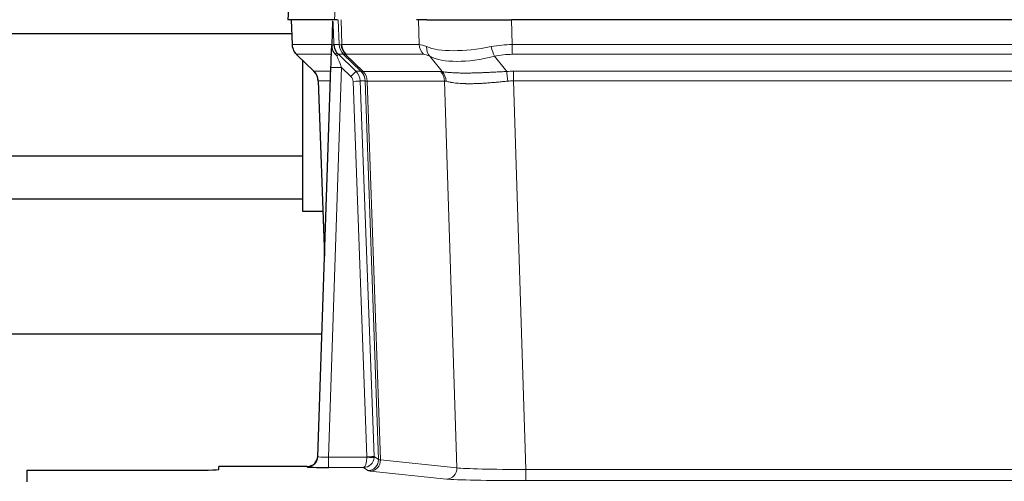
# Model space of a CAD drawing. Header units: inches. Extents: x 0 to 29700, y -16 to 21000.
# Tile 89 of 213: x 4537 to 4814, y 16939 to 17068. Entities that reach past the tile are written whole.
import ezdxf

# ---------------------------------------------------------------- set-up
doc = ezdxf.new("R2010")
doc.units = ezdxf.units.IN
doc.layers.add('1', color=7, linetype='Continuous', true_color=0xffffff)

msp = doc.modelspace()

# ---------------------------------------------------------------- linework, layer by layer
at = {"layer": '1', "color": 2, "linetype": 'Continuous', "lineweight": 25}
for p, q in [((4612.969, 17075.454), (4612.588, 17068.295)), ((4625.722, 17068.295), (4612.605, 17068.295)), ((4613.529, 17068.295), (4613.777, 17061.285)), ((4625.142, 17067.864), (4624.915, 17061.134)), ((4626.507, 17068.295), (4625.722, 17068.295)), ((4651.656, 17068.295), (4648.761, 17068.295)), ((4651.656, 17068.295), (4675.515, 17068.295)), ((4890.738, 17068.295), (4675.515, 17068.295)), ((4511.261, 17064.4), (4613.666, 17064.4)), ((4624.915, 17061.134), (4624.914, 17061.084)), ((4615.19, 17058.28), (4619.979, 17053.722)), ((4616.827, 17014.4), (4616.827, 17056.721)), ((4621.017, 16945.44), (4624.706, 17054.817)), ((4621.139, 17051.066), (4622.918, 17001.792)), ((4616.827, 17029.9), (4511.261, 17029.9)), ((4511.261, 17017.9), (4616.827, 17017.9)), ((4622.463, 17014.4), (4616.827, 17014.4)), ((4622.193, 16979.908), (4454.102, 16979.908)), ((4621.01, 16945.306), (4621.017, 16945.44)), ((4618.029, 16942.674), (4593.127, 16942.674)), ((4593.127, 16941.856), (4593.127, 16942.674)), ((4539.127, 16941.594), (4539.127, 16938.32)), ((4539.127, 16941.594), (4583.127, 16941.594))]:
    msp.add_line(p, q, dxfattribs=at)
at = {"layer": '1', "color": 110, "linetype": 'Continuous', "lineweight": 13}
for p, q in [((4612.985, 17075.452), (4612.605, 17068.295)), ((4625.722, 17068.295), (4626.096, 17075.452)), ((4613.545, 17068.295), (4613.793, 17061.301)), ((4626.991, 17061.301), (4626.748, 17068.295)), ((4627.533, 17068.295), (4627.776, 17061.301)), ((4649.524, 17061.301), (4649.333, 17068.295)), ((4675.515, 17068.295), (4675.706, 17061.301)), ((4613.793, 17061.301), (4624.921, 17061.301)), ((4625.53, 17061.301), (4626.991, 17061.301)), ((4627.776, 17061.301), (4649.524, 17061.301)), ((4675.706, 17058.563), (4675.706, 17061.301)), ((4675.706, 17061.301), (4890.547, 17061.301)), ((4624.831, 17058.563), (4615.011, 17058.563)), ((4615.106, 17058.371), (4619.919, 17053.79)), ((4628.21, 17058.563), (4626.775, 17058.563)), ((4626.775, 17058.563), (4631.702, 17053.813)), ((4633.139, 17053.807), (4628.247, 17058.551)), ((4628.793, 17058.551), (4633.739, 17053.755)), ((4650.707, 17058.563), (4628.959, 17058.563)), ((4890.547, 17058.563), (4675.706, 17058.563)), ((4655.976, 17053.687), (4652.483, 17058.004)), ((4670.682, 17058.004), (4674.135, 17053.736)), ((4619.932, 17053.813), (4624.672, 17053.813)), ((4627.704, 17054.82), (4624.01, 16945.279)), ((4630.314, 17052.305), (4627.704, 17054.82)), ((4631.702, 17053.813), (4633.114, 17053.813)), ((4633.739, 17053.755), (4655.473, 17053.755)), ((4676.048, 17051.075), (4676.048, 17053.813)), ((4676.048, 17053.813), (4890.205, 17053.813)), ((4624.58, 17051.078), (4621.15, 17051.078)), ((4621.15, 17051.078), (4622.924, 17001.965)), ((4634.816, 16945.375), (4630.925, 17050.937)), ((4632.923, 17051.078), (4636.814, 16945.516)), ((4634.332, 17051.078), (4632.923, 17051.078)), ((4638.042, 16944.618), (4634.332, 17051.078)), ((4634.915, 17051.034), (4638.628, 16944.505)), ((4656.655, 17051.034), (4634.921, 17051.034)), ((4660.113, 16942.258), (4656.655, 17051.034)), ((4676.048, 17051.075), (4679.522, 16941.789)), ((4890.205, 17051.075), (4676.048, 17051.075)), ((4624.01, 16945.279), (4634.815, 16945.279)), ((4624.01, 16945.279), (4624.01, 16942.385)), ((4636.814, 16945.516), (4638.042, 16944.618)), ((4618.019, 16942.542), (4618.029, 16942.674)), ((4624.01, 16942.385), (4633.852, 16942.385)), ((4635.046, 16941.513), (4633.852, 16942.385)), ((4638.628, 16944.505), (4660.113, 16942.258)), ((4657.204, 16939.141), (4635.719, 16941.388)), ((4679.522, 16941.789), (4679.522, 16938.685)), ((4679.522, 16941.789), (4886.732, 16941.789)), ((4886.732, 16938.685), (4679.522, 16938.685))]:
    msp.add_line(p, q, dxfattribs=at)
for centre, major_axis, ratio, start_param, end_param in [((4617.788, 17061.44), (0, 4), 0.9993908, 1.6057029, 2.3736478), ((4623.532, 17061.231), (-1.999, -0.077), 0.1036431, 2.3309857, 3.1065184), ((4630.987, 17061.44), (0, 4), 0.9993908, 1.6057029, 2.3736478), ((4654.786, 17038.44), (-27.808, 22.856), 0.0163197, 6.2307105, 6.2626907), ((4631.024, 17061.429), (1.703, 3.619), 0.9971774, 2.0444506, 2.8128075), ((4653.636, 17071.53), (26.658, 10.191), 0.0473724, 3.1922144, 3.3375655), ((4654.786, 17038.44), (-27.661, 22.629), 0.1172119, 6.1415195, 6.1734996), ((4631.489, 17061.429), (-0.603, 3.954), 0.9772749, 1.4578558, 2.2262127), ((4631.655, 17061.44), (0, 4), 0.9702957, 1.6057029, 2.3736478), ((4653.403, 17061.44), (0, 4), 0.9702957, 1.6057029, 2.3736478), ((4676.355, 17038.44), (-27.492, 22.639), 0.1155218, 5.9182109, 6.1390417), ((4676.355, 17038.44), (-26.983, 1.545), 0.8452785, 4.7847941, 5.0056249), ((4638.827, 17035.563), (-23.826, 22.997), 0.016839, 6.265741, 6.3949638), ((4624.8, 17057.779), (-1.583, -1.222), 0.0276319, 2.3426468, 3.1139303), ((4625.386, 17057.124), (-1.388, -1.44), 0.0242285, 2.3413968, 3.1173399), ((4629.552, 17061.44), (-3.533, 1.889), 0.9978056, 1.1483127, 1.294813), ((4652.009, 17035.563), (-23.81, 22.997), 0.0168486, 6.2337623, 6.2657425), ((4653.636, 17071.53), (25.449, 12.923), 0.0600246, 3.1865743, 3.3319254), ((4652.09, 17035.563), (-23.636, 22.829), 0.1185163, 6.1610868, 6.193067), ((4673.659, 17035.563), (-23.46, 22.829), 0.1194803, 5.9401815, 6.1610123), ((4655.179, 17060.882), (1.736, 3.604), 0.8689501, 2.008197, 2.795133), ((4675.452, 17071.53), (26.677, 8.186), 0.3267204, 3.5164364, 4.4002733), ((4670.682, 17060.882), (-0.881, 3.902), 0.2224052, 1.5615969, 2.3485329), ((4676.355, 17035.563), (-16.721, 16.271), 0.9721633, 5.498263, 5.7190938), ((4627.704, 17054.89), (-1.856, 4.567), 0.0053314, 0.7881854, 1.5839148), ((4675.452, 17071.53), (25.873, 10.634), 0.4068526, 3.4799804, 4.3638173), ((4644.8, 17029.796), (-24.879, 24.014), 0.016827, 6.2657537, 6.3097783), ((4617.155, 17050.936), (0, -4), 0.9993908, 1.606401, 2.3736478), ((4627.704, 17054.716), (2.998, -0.101), 0.0348797, 1.5719726, 3.1427689), ((4630.314, 17052.375), (-1.388, -1.44), 0.0242285, 1.5456675, 3.1173399), ((4628.925, 17050.936), (-2.83, 2.828), 0.9993905, 3.9625957, 4.7298425), ((4630.337, 17050.936), (0, -4), 0.9993908, 1.606401, 2.3736478), ((4657.951, 17029.796), (-24.848, 24.014), 0.016851, 6.2432975, 6.2657508), ((4630.362, 17050.93), (-1.442, -3.731), 0.998056, 1.9750302, 2.7420583), ((4631.037, 17050.877), (-0.019, -4), 0.9702844, 1.6145674, 2.378208), ((4631.043, 17050.877), (0, -4), 0.9702957, 1.6100662, 2.3736478), ((4652.777, 17050.877), (0, -4), 0.9702957, 1.6100662, 2.3736478), ((4679.539, 17029.645), (-24.592, 23.931), 0.1189226, 6.0865623, 6.1615802), ((4653.28, 17050.809), (-0.926, -3.891), 0.9457602, 1.8333412, 2.5978993), ((4676.837, 17029.813), (-17.528, 16.98), 0.9676454, 5.4983404, 5.578188), ((4674.135, 17050.859), (0.32, -3.987), 0.0824896, 1.6016287, 2.3703401), ((4628.925, 17050.866), (-1.703, 1.052), 0.998638, 3.7311375, 4.4983842), ((4630.925, 17051.007), (-1.999, -0.074), 0.0348758, 1.5695108, 3.106687), ((4655.174, 17026.919), (-20.849, 24.157), 0.0182438, 6.248525, 6.2709784), ((4676.843, 17026.768), (-20.559, 24.143), 0.1188179, 6.1116391, 6.1866571), ((4676.837, 17026.935), (-2.819, 24.028), 0.8253154, 6.1813941, 6.2612416), ((4618.019, 16945.541), (-2.991, 0.235), 0.9996552, 1.6492063, 3.1415821), ((4624.022, 16945.541), (3.005, 0.103), 0.0869619, 3.134501, 4.7052973), ((4633.852, 16945.384), (0.028, 3), 0.3214645, 3.1707908, 4.6805006), ((4633.852, 16945.384), (0.98, 2.84), 0.9849493, 3.4786225, 4.9883323), ((4633.816, 16945.34), (-0.606, 0.798), 0.9977277, 4.0034136, 4.099179), ((4634.815, 16945.349), (1.997, -0.118), 0.0348391, 4.7144422, 6.2458161), ((4634.816, 16945.445), (1.999, 0.074), 0.0348758, 4.7111034, 6.2482796), ((4633.816, 16945.41), (-0.383, 2.976), 0.9995816, 4.5240319, 4.6197974), ((4635.046, 16944.512), (-1.769, -2.423), 0.9990158, 0.6312732, 2.2367485), ((4635.719, 16944.387), (-0.312, -2.984), 0.969741, 0.1074293, 1.71115), ((4658.045, 16944.533), (-20.016, 0.105), 0.0266879, 0.0359631, 0.2452873), ((4657.204, 16942.14), (-0.312, -2.984), 0.969741, 0.1074293, 1.71115), ((4679.528, 16942.286), (-20.013, 0.095), 0.0248544, 0.2452138, 1.5705958), ((4658.045, 16941.534), (-23.014, 0), 0.0261612, 0.0358052, 0.2451294), ((4679.528, 16939.287), (23.012, 0), 0.0261647, 3.3867297, 4.7121117)]:
    msp.add_ellipse(centre, major_axis=major_axis, ratio=ratio, start_param=start_param, end_param=end_param, dxfattribs=at)
at = {"layer": '1', "color": 2, "linetype": 'Continuous', "lineweight": 25}
for centre, major_axis, ratio, start_param, end_param in [((4624.706, 17054.991), (0.227, 6.726), 0.0008736, 4.686473, 5.8457525), ((4617.143, 17050.913), (3.886, 0.947), 0.998973, 6.0801535, 6.8477658), ((4642.024, 17026.919), (-20.882, 24.158), 0.0154016, 6.2674704, 6.311495), ((4618.03, 16945.678), (0.15, 3), 0.998739, 3.1914798, 4.7286497), ((4624.022, 16942.542), (6.003, 0), 0.0262109, 3.1395311, 4.7103274), ((4583.127, 16941.856), (-10, 0), 0.0261859, 1.5707963, 3.1415927)]:
    msp.add_ellipse(centre, major_axis=major_axis, ratio=ratio, start_param=start_param, end_param=end_param, dxfattribs=at)
msp.add_open_spline([(4625.142, 17067.864), (4625.18, 17067.868), (4625.238, 17067.875), (4625.262, 17067.883), (4625.266, 17067.886)], degree=3, dxfattribs=at)
at = {"layer": '1', "color": 110, "linetype": 'Continuous', "lineweight": 13}
for points, knots in [([(4625.266, 17067.886), (4625.272, 17067.751), (4625.278, 17067.616), (4625.289, 17067.344), (4625.295, 17067.208), (4625.312, 17066.8), (4625.323, 17066.527), (4625.346, 17065.98), (4625.357, 17065.706), (4625.379, 17065.157), (4625.39, 17064.883), (4625.412, 17064.333), (4625.422, 17064.058), (4625.444, 17063.507), (4625.455, 17063.232), (4625.487, 17062.405), (4625.509, 17061.853), (4625.53, 17061.301)], [0, 0, 0, 0, 0.0625, 0.0625, 0.125, 0.125, 0.25, 0.25, 0.375, 0.375, 0.5, 0.5, 0.625, 0.625, 0.75, 0.75, 1, 1, 1, 1]), ([(4655.976, 17053.687), (4656.122, 17053.667), (4656.286, 17053.644), (4656.651, 17053.598), (4656.852, 17053.574), (4657.126, 17053.544), (4657.182, 17053.538), (4657.296, 17053.526), (4657.354, 17053.52), (4657.532, 17053.502), (4657.655, 17053.49), (4658.034, 17053.456), (4658.304, 17053.435), (4658.874, 17053.395), (4659.175, 17053.377), (4659.81, 17053.346), (4660.143, 17053.333), (4660.668, 17053.317), (4660.847, 17053.312), (4661.121, 17053.306), (4661.214, 17053.304), (4661.355, 17053.302), (4661.402, 17053.301), (4661.496, 17053.299), (4661.923, 17053.293), (4662.365, 17053.291), (4663.171, 17053.293), (4664, 17053.301), (4664.873, 17053.321), (4665.767, 17053.346), (4666.225, 17053.361), (4666.812, 17053.384), (4666.93, 17053.388), (4667.167, 17053.398), (4667.287, 17053.403), (4667.646, 17053.418), (4667.887, 17053.428), (4668.612, 17053.461), (4669.099, 17053.485), (4670.083, 17053.534), (4670.58, 17053.56), (4671.581, 17053.612), (4672.085, 17053.638), (4673.104, 17053.689), (4673.617, 17053.713), (4674.135, 17053.736)], [0, 0, 0, 0, 0.0625, 0.0625, 0.125, 0.125, 0.140625, 0.140625, 0.15625, 0.15625, 0.1875, 0.1875, 0.25, 0.25, 0.3125, 0.3125, 0.375, 0.375, 0.40625, 0.40625, 0.421875, 0.421875, 0.4296875, 0.4296875, 0.4375, 0.5, 0.5, 0.5625, 0.625, 0.625, 0.6875, 0.6875, 0.703125, 0.703125, 0.71875, 0.71875, 0.75, 0.75, 0.8125, 0.8125, 0.875, 0.875, 0.9375, 0.9375, 1, 1, 1, 1]), ([(4634.915, 17051.034), (4634.764, 17051.033), (4634.642, 17051.036), (4634.454, 17051.049), (4634.389, 17051.06), (4634.353, 17051.074)], [0, 0, 0, 0, 0.5, 0.5, 1, 1, 1, 1]), ([(4674.454, 17051.008), (4673.965, 17050.964), (4673.481, 17050.919), (4672.522, 17050.83), (4672.046, 17050.785), (4671.104, 17050.7), (4670.637, 17050.659), (4669.712, 17050.581), (4669.253, 17050.545), (4668.572, 17050.495), (4668.346, 17050.479), (4668.008, 17050.456), (4667.896, 17050.449), (4667.673, 17050.435), (4667.562, 17050.428), (4667.01, 17050.395), (4666.579, 17050.372), (4665.736, 17050.336), (4664.911, 17050.308), (4664.125, 17050.298), (4663.359, 17050.296), (4662.985, 17050.3), (4662.576, 17050.31), (4662.531, 17050.311), (4662.441, 17050.313), (4662.395, 17050.314), (4662.261, 17050.318), (4661.995, 17050.327), (4661.737, 17050.338), (4661.233, 17050.364), (4660.91, 17050.385), (4660.294, 17050.435), (4659.999, 17050.463), (4659.439, 17050.527), (4659.173, 17050.562), (4658.795, 17050.618), (4658.672, 17050.637), (4658.494, 17050.667), (4658.436, 17050.677), (4658.32, 17050.697), (4658.264, 17050.708), (4657.986, 17050.76), (4657.781, 17050.802), (4657.403, 17050.888), (4657.23, 17050.932), (4657.075, 17050.974)], [0, 0, 0, 0, 0.0625, 0.0625, 0.125, 0.125, 0.1875, 0.1875, 0.25, 0.25, 0.28125, 0.28125, 0.296875, 0.296875, 0.3125, 0.3125, 0.375, 0.375, 0.4375, 0.5, 0.5, 0.5625, 0.5625, 0.5703125, 0.5703125, 0.578125, 0.578125, 0.59375, 0.625, 0.625, 0.6875, 0.6875, 0.75, 0.75, 0.8125, 0.8125, 0.84375, 0.84375, 0.859375, 0.859375, 0.875, 0.875, 0.9375, 0.9375, 1, 1, 1, 1])]:
    msp.add_open_spline(points, degree=3, knots=knots, dxfattribs=at)
at = {"layer": '1', "color": 2, "linetype": 'Continuous', "lineweight": 25}
for points, knots in [([(4613.79, 17061.249), (4613.787, 17061.217), (4613.766, 17060.889), (4613.913, 17060.326), (4614.154, 17059.682), (4614.397, 17059.256), (4614.569, 17059.002), (4614.668, 17058.866), (4614.709, 17058.815)], [0, 0, 0, 0, 0.0267984, 0.2769207, 0.4859555, 0.6569382, 0.8419831, 1, 1, 1, 1]), ([(4624.914, 17061.084), (4624.91, 17060.964), (4624.912, 17060.726), (4624.937, 17060.492), (4624.965, 17060.319), (4624.976, 17060.262), (4624.995, 17060.176), (4625.001, 17060.147), (4625.015, 17060.09), (4625.023, 17060.062), (4625.061, 17059.922), (4625.098, 17059.814), (4625.184, 17059.604), (4625.233, 17059.502), (4625.302, 17059.379), (4625.317, 17059.354), (4625.346, 17059.306), (4625.361, 17059.282), (4625.407, 17059.21), (4625.439, 17059.164), (4625.507, 17059.073), (4625.541, 17059.029), (4625.614, 17058.942), (4625.651, 17058.9), (4625.709, 17058.837), (4625.729, 17058.816), (4625.768, 17058.774), (4625.788, 17058.753), (4625.829, 17058.711), (4625.849, 17058.69), (4625.889, 17058.646), (4625.909, 17058.624), (4625.928, 17058.6)], [0, 0, 0, 0, 0.125, 0.25, 0.25, 0.3125, 0.3125, 0.34375, 0.34375, 0.375, 0.375, 0.5, 0.5, 0.625, 0.625, 0.65625, 0.65625, 0.6875, 0.6875, 0.75, 0.75, 0.8125, 0.8125, 0.875, 0.875, 0.90625, 0.90625, 0.9375, 0.9375, 0.96875, 0.96875, 1, 1, 1, 1]), ([(4625.53, 17061.301), (4625.532, 17061.247), (4625.535, 17061.193), (4625.544, 17061.086), (4625.55, 17061.033), (4625.569, 17060.877), (4625.586, 17060.775), (4625.628, 17060.575), (4625.652, 17060.476), (4625.708, 17060.282), (4625.74, 17060.186), (4625.793, 17060.043), (4625.812, 17059.995), (4625.851, 17059.9), (4625.872, 17059.853), (4625.936, 17059.713), (4625.983, 17059.622), (4626.084, 17059.44), (4626.138, 17059.351), (4626.254, 17059.174), (4626.316, 17059.086), (4626.383, 17058.999)], [0, 0, 0, 0, 0.0625, 0.0625, 0.125, 0.125, 0.25, 0.25, 0.375, 0.375, 0.5, 0.5, 0.5625, 0.5625, 0.625, 0.625, 0.75, 0.75, 0.875, 0.875, 1, 1, 1, 1]), ([(4625.928, 17058.6), (4625.998, 17058.513), (4626.071, 17058.428), (4626.184, 17058.304), (4626.222, 17058.263), (4626.299, 17058.183), (4626.339, 17058.143), (4626.378, 17058.103)], [0, 0, 0, 0, 0.5, 0.5, 0.75, 0.75, 1, 1, 1, 1])]:
    msp.add_open_spline(points, degree=3, knots=knots, dxfattribs=at)
at = {"layer": '1', "color": 110, "linetype": 'Continuous', "lineweight": 13}
msp.add_open_spline([(4633.139, 17053.807), (4633.174, 17053.795), (4633.309, 17053.775), (4633.57, 17053.761), (4633.734, 17053.755)], degree=3, dxfattribs=at)
for points, weights in [([(4633.734, 17053.755), (4633.736, 17053.755), (4633.739, 17053.755)], [0.499999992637, 0.500000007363, 0.499999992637]), ([(4634.921, 17051.034), (4634.918, 17051.034), (4634.915, 17051.034)], [0.500000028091, 0.499999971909, 0.500000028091])]:
    msp.add_rational_spline(points, weights, degree=2, dxfattribs=at)

doc.saveas('drawing.dxf')
